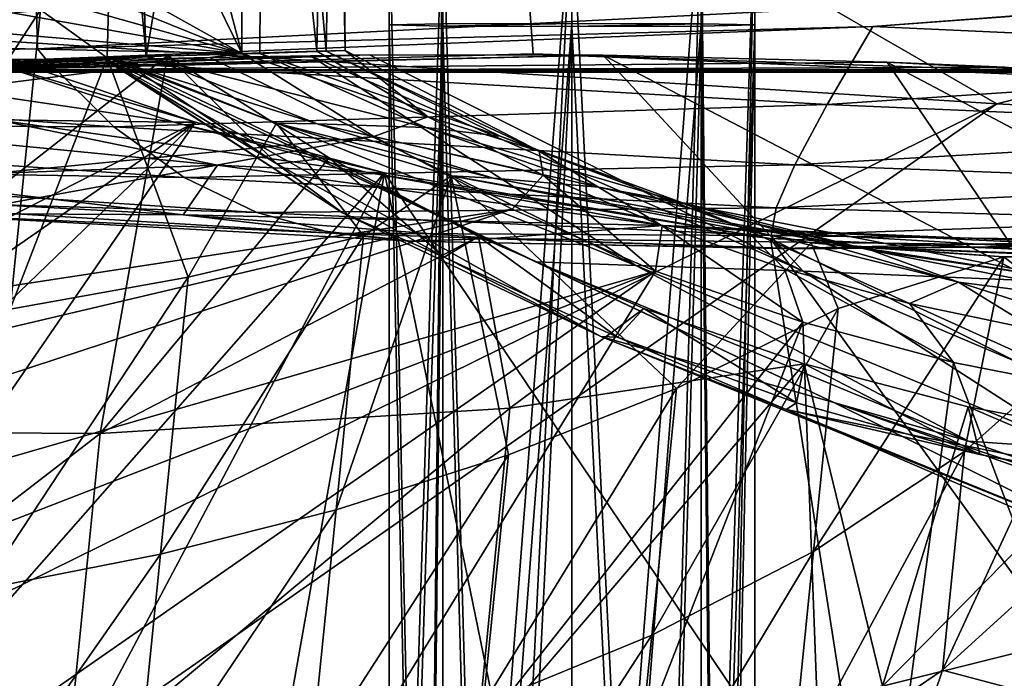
# Model space of a CAD drawing. Header units: metres. Extents: x -1004 to 0, y -808 to 0.
# Tile 31 of 135: x -783 to -742, y -96 to -69. Entities that reach past the tile are written whole.
import ezdxf

# ---------------------------------------------------------------- set-up
doc = ezdxf.new("R2010")
doc.units = ezdxf.units.M

msp = doc.modelspace()

# ---------------------------------------------------------------- linework, layer by layer
at = {"layer": 'top'}
for points in [[(-852.135437, -26.541019, 763.503967), (-872.631714, -30.217983, 763.355225), (-773.775024, -70.220131, 762.568176)], [(-773.775024, -70.220131, 762.568176), (-791.515869, -34.050182, 763.464905), (-852.135437, -26.541019, 763.503967)], [(-872.631714, -30.217983, 763.355225), (-892.118896, -36.872192, 763.13147), (-773.775024, -70.220131, 762.568176)], [(-782.359558, -37.737873, 763.392456), (-791.515869, -34.050182, 763.464905), (-773.775024, -70.220131, 762.568176)], [(-773.775024, -70.220131, 762.568176), (-892.118896, -36.872192, 763.13147), (-910.007324, -46.099503, 762.844849)], [(-773.741089, -41.957493, 763.304749), (-782.359558, -37.737873, 763.392456), (-773.775024, -70.220131, 762.568176)], [(-770.689453, -70.126289, 850.192688), (-770.102051, -41.574966, 878.622253), (-773.741089, -41.957493, 763.304749)], [(-770.304749, -70.124046, 1026.646729), (-772.863892, -41.865013, 1110.782471), (-769.799988, -41.542919, 994.731995)], [(-770.689453, -70.126289, 850.192688), (-769.523926, -70.093506, 938.447083), (-770.102051, -41.574966, 878.622253)], [(-769.523926, -70.093506, 938.447083), (-770.304749, -70.124046, 1026.646729), (-769.799988, -41.542919, 994.731995)], [(-769.523926, -70.093506, 938.447083), (-769.799988, -41.542919, 994.731995), (-770.102051, -41.574966, 878.622253)], [(-772.863892, -41.865013, 1110.782471), (-777.693848, -70.344772, 1202.810547), (-778.724854, -42.481342, 1218.428589)], [(-773.028625, -70.211578, 1114.773193), (-777.693848, -70.344772, 1202.810547), (-772.863892, -41.865013, 1110.782471)], [(-773.775024, -70.220131, 762.568176), (-770.689453, -70.126289, 850.192688), (-773.741089, -41.957493, 763.304749)], [(-770.304749, -70.124046, 1026.646729), (-773.028625, -70.211578, 1114.773193), (-772.863892, -41.865013, 1110.782471)], [(-777.693848, -70.344772, 1202.810547), (-778.947693, -56.701633, 1221.686768), (-778.724854, -42.481342, 1218.428589)], [(-910.007324, -46.099503, 762.844849), (-925.867615, -57.367516, 762.510254), (-773.775024, -70.220131, 762.568176)], [(-782.598877, -52.26717, 2039.088379), (-855.607971, -52.26717, 2044.407715), (-817.188599, -70.142517, 2039.11853)], [(-782.598877, -52.26717, 2039.088379), (-817.188599, -70.142517, 2039.11853), (-782.152588, -70.024574, 2035.889771)], [(-790.978271, -52.26717, 194.345261), (-763.151001, -52.26717, 196.518036), (-789.846069, -70.99144, 201.798431)], [(-789.846069, -70.99144, 201.798431), (-763.151001, -52.26717, 196.518036), (-761.814209, -70.226494, 203.842499)], [(-713.562195, -66.513969, 2026.509155), (-782.598877, -52.26717, 2039.088379), (-782.152588, -70.024574, 2035.889771)], [(-763.151001, -52.26717, 196.518036), (-733.92218, -71.410133, 207.191437), (-761.814209, -70.226494, 203.842499)], [(-733.92218, -71.410133, 207.191437), (-763.151001, -52.26717, 196.518036), (-735.603821, -52.267639, 199.381378)], [(-789.40509, -69.272812, 1224.162231), (-780.742371, -55.531631, 1220.945435), (-782.038818, -68.42308, 1225.251465)], [(-789.40509, -69.272812, 1224.162231), (-788.094421, -56.239334, 1219.673462), (-780.742371, -55.531631, 1220.945435)], [(-778.947693, -56.701633, 1221.686768), (-779.298218, -70.386292, 1226.735352), (-782.038818, -68.42308, 1225.251465)], [(-777.693848, -70.344772, 1202.810547), (-779.298218, -70.386292, 1226.735352), (-778.947693, -56.701633, 1221.686768)], [(-925.867615, -57.367516, 762.510254), (-928.085938, -66.877319, 762.256714), (-773.775024, -70.220131, 762.568176)], [(-713.562195, -66.513969, 2026.509155), (-782.152588, -70.024574, 2035.889771), (-747.862854, -69.107063, 2025.059814)], [(-713.562195, -66.513969, 2026.509155), (-747.862854, -69.107063, 2025.059814), (-713.977295, -66.61467, 2025.059814)], [(-713.977295, -66.61467, 2025.059814), (-747.862854, -69.107063, 2025.059814), (-720.508789, -70.358856, 1944.641846)], [(-773.775024, -70.220131, 762.568176), (-928.085938, -66.877319, 762.256714), (-924.736389, -74.755638, 762.060059)], [(-790.651611, -81.668121, 1230.192383), (-789.40509, -69.272812, 1224.162231), (-782.038818, -68.42308, 1225.251465)], [(-782.038818, -68.42308, 1225.251465), (-783.273315, -80.699333, 1231.08313), (-790.651611, -81.668121, 1230.192383)], [(-782.038818, -68.42308, 1225.251465), (-779.298218, -70.386292, 1226.735352), (-783.273315, -80.699333, 1231.08313)], [(-782.152588, -70.024574, 2035.889771), (-781.811218, -70.446808, 2025.059814), (-747.862854, -69.107063, 2025.059814)], [(-747.862854, -69.107063, 2025.059814), (-781.811218, -70.446808, 2025.059814), (-749.742188, -72.312119, 1944.674561)], [(-747.862854, -69.107063, 2025.059814), (-749.742188, -72.312119, 1944.674561), (-720.508789, -70.358856, 1944.641846)], [(-924.736389, -74.755638, 762.060059), (-913.557251, -87.685875, 761.752014), (-773.775024, -70.220131, 762.568176)], [(-913.557251, -87.685875, 761.752014), (-768.344971, -73.615936, 762.493713), (-773.775024, -70.220131, 762.568176)], [(-782.152588, -70.024574, 2035.889771), (-817.188599, -70.142517, 2039.11853), (-815.785583, -70.632553, 2025.059814)], [(-781.811218, -70.446808, 2025.059814), (-782.152588, -70.024574, 2035.889771), (-815.785583, -70.632553, 2025.059814)], [(-778.877747, -70.375664, 673.609558), (-776.817261, -70.312988, 705.54187), (-797.937805, -71.368134, 684.771912)], [(-776.817261, -70.312988, 705.54187), (-797.711914, -71.399109, 705.021912), (-797.937805, -71.368134, 684.771912)], [(-797.711914, -71.399109, 705.021912), (-776.817261, -70.312988, 705.54187), (-796.471741, -85.703545, 712.733582)], [(-796.471741, -85.703545, 712.733582), (-776.817261, -70.312988, 705.54187), (-779.590332, -85.802582, 713.490051)], [(-758.933716, -70.2892, 497.651794), (-768.524292, -70.276016, 528.877319), (-790.733398, -71.033508, 548.867798)], [(-768.524292, -70.276016, 528.877319), (-770.952148, -70.305038, 538.932739), (-790.733398, -71.033508, 548.867798)], [(-758.933716, -70.2892, 497.651794), (-790.733398, -71.033508, 548.867798), (-789.254517, -70.957382, 433.010498)], [(-790.733398, -71.033508, 548.867798), (-770.952148, -70.305038, 538.932739), (-775.075684, -70.381561, 560.217651)], [(-789.846069, -70.99144, 201.798431), (-761.814209, -70.226494, 203.842499), (-739.89093, -70.982277, 259.0448)], [(-747.274475, -70.566193, 469.129913), (-758.933716, -70.2892, 497.651794), (-789.254517, -70.957382, 433.010498)], [(-776.817261, -70.312988, 705.54187), (-770.181763, -74.497566, 708.144531), (-779.590332, -85.802582, 713.490051)], [(-776.817261, -70.312988, 705.54187), (-778.877747, -70.375664, 673.609558), (-772.333252, -74.737923, 673.609558)], [(-777.693848, -70.344772, 1202.810547), (-773.028625, -70.211578, 1114.773193), (-766.21283, -73.257698, 1114.570557)], [(-770.181763, -74.497566, 708.144531), (-776.817261, -70.312988, 705.54187), (-772.333252, -74.737923, 673.609558)], [(-757.594482, -78.909653, 561.601746), (-775.075684, -70.381561, 560.217651), (-770.952148, -70.305038, 538.932739)], [(-766.129211, -72.819084, 850.110352), (-770.689453, -70.126289, 850.192688), (-773.775024, -70.220131, 762.568176)], [(-773.775024, -70.220131, 762.568176), (-768.344971, -73.615936, 762.493713), (-766.129211, -72.819084, 850.110352)], [(-773.028625, -70.211578, 1114.773193), (-770.304749, -70.124046, 1026.646729), (-763.169373, -73.603325, 1026.427856)], [(-766.21283, -73.257698, 1114.570557), (-773.028625, -70.211578, 1114.773193), (-763.169373, -73.603325, 1026.427856)], [(-770.952148, -70.305038, 538.932739), (-768.524292, -70.276016, 528.877319), (-750.726746, -79.14991, 529.335388)], [(-750.726746, -79.14991, 529.335388), (-757.594482, -78.909653, 561.601746), (-770.952148, -70.305038, 538.932739)], [(-769.523926, -70.093506, 938.447083), (-770.689453, -70.126289, 850.192688), (-766.129211, -72.819084, 850.110352)], [(-770.304749, -70.124046, 1026.646729), (-769.523926, -70.093506, 938.447083), (-761.559692, -74.225342, 938.239746)], [(-763.169373, -73.603325, 1026.427856), (-770.304749, -70.124046, 1026.646729), (-761.559692, -74.225342, 938.239746)], [(-761.559692, -74.225342, 938.239746), (-769.523926, -70.093506, 938.447083), (-766.129211, -72.819084, 850.110352)], [(-750.726746, -79.14991, 529.335388), (-768.524292, -70.276016, 528.877319), (-758.933716, -70.2892, 497.651794)], [(-739.89093, -70.982277, 259.0448), (-761.814209, -70.226494, 203.842499), (-733.92218, -71.410133, 207.191437)], [(-741.187073, -79.543266, 498.002228), (-750.726746, -79.14991, 529.335388), (-758.933716, -70.2892, 497.651794)], [(-758.933716, -70.2892, 497.651794), (-747.274475, -70.566193, 469.129913), (-741.187073, -79.543266, 498.002228)], [(-783.276184, -70.478142, 1278.657349), (-862.28302, -117.144188, 1277.234497), (-775.667236, -73.037552, 1278.610596)], [(-781.811218, -70.446808, 2025.059814), (-815.785583, -70.632553, 2025.059814), (-779.025085, -73.226158, 1944.70752)], [(-815.785583, -70.632553, 2025.059814), (-808.321899, -73.099953, 1944.740601), (-779.025085, -73.226158, 1944.70752)], [(-779.522766, -70.376831, 664.552795), (-778.877747, -70.375664, 673.609558), (-798.247253, -71.33963, 664.527344)], [(-778.877747, -70.375664, 673.609558), (-797.937805, -71.368134, 684.771912), (-798.247253, -71.33963, 664.527344)], [(-798.247253, -71.33963, 664.527344), (-779.50531, -70.389633, 646.458862), (-779.522766, -70.376831, 664.552795)], [(-779.428955, -70.401054, 628.349426), (-779.50531, -70.389633, 646.458862), (-798.247253, -71.33963, 664.527344)], [(-778.922974, -70.457802, 594.461731), (-779.428955, -70.401054, 628.349426), (-798.247253, -71.33963, 664.527344)], [(-778.922974, -70.457802, 594.461731), (-798.247253, -71.33963, 664.527344), (-790.733398, -71.033508, 548.867798)], [(-776.557068, -73.029381, 1290.651978), (-792.847961, -70.633255, 1378.559326), (-784.299805, -70.4991, 1290.743408)], [(-783.838623, -72.931984, 1378.559326), (-792.847961, -70.633255, 1378.559326), (-776.557068, -73.029381, 1290.651978)], [(-775.075684, -70.381561, 560.217651), (-778.922974, -70.457802, 594.461731), (-790.733398, -71.033508, 548.867798)], [(-747.274475, -70.566193, 469.129913), (-789.254517, -70.957382, 433.010498), (-742.449158, -70.780373, 433.010498)], [(-783.276184, -70.478142, 1278.657349), (-775.667236, -73.037552, 1278.610596), (-784.299805, -70.4991, 1290.743408)], [(-775.667236, -73.037552, 1278.610596), (-776.557068, -73.029381, 1290.651978), (-784.299805, -70.4991, 1290.743408)], [(-779.298218, -70.386292, 1226.735352), (-775.969299, -79.386627, 1232.14917), (-783.273315, -80.699333, 1231.08313)], [(-781.811218, -70.446808, 2025.059814), (-779.025085, -73.226158, 1944.70752), (-749.742188, -72.312119, 1944.674561)], [(-778.877747, -70.375664, 673.609558), (-779.522766, -70.376831, 664.552795), (-772.333252, -74.737923, 673.609558)], [(-769.641846, -76.757835, 664.385864), (-779.522766, -70.376831, 664.552795), (-779.50531, -70.389633, 646.458862)], [(-779.522766, -70.376831, 664.552795), (-769.641846, -76.757835, 664.385864), (-772.333252, -74.737923, 673.609558)], [(-779.50531, -70.389633, 646.458862), (-779.428955, -70.401054, 628.349426), (-769.641785, -76.757912, 646.375305)], [(-769.641785, -76.757912, 646.375305), (-769.641846, -76.757835, 664.385864), (-779.50531, -70.389633, 646.458862)], [(-779.428955, -70.401054, 628.349426), (-769.641663, -76.757988, 628.364807), (-769.641785, -76.757912, 646.375305)], [(-769.641663, -76.757988, 628.364807), (-779.428955, -70.401054, 628.349426), (-759.029785, -81.819389, 628.365051)], [(-779.428955, -70.401054, 628.349426), (-749.464905, -84.538696, 628.36499), (-759.029785, -81.819389, 628.365051)], [(-749.464905, -84.538696, 628.36499), (-779.428955, -70.401054, 628.349426), (-761.679749, -78.765968, 594.713684)], [(-761.679749, -78.765968, 594.713684), (-779.428955, -70.401054, 628.349426), (-778.922974, -70.457802, 594.461731)], [(-770.678772, -73.099724, 1202.650879), (-779.298218, -70.386292, 1226.735352), (-777.693848, -70.344772, 1202.810547)], [(-772.347046, -73.072159, 1229.861328), (-779.298218, -70.386292, 1226.735352), (-770.678772, -73.099724, 1202.650879)], [(-779.298218, -70.386292, 1226.735352), (-772.347046, -73.072159, 1229.861328), (-775.969299, -79.386627, 1232.14917)], [(-778.922974, -70.457802, 594.461731), (-775.075684, -70.381561, 560.217651), (-757.594482, -78.909653, 561.601746)], [(-761.679749, -78.765968, 594.713684), (-778.922974, -70.457802, 594.461731), (-757.594482, -78.909653, 561.601746)], [(-770.678772, -73.099724, 1202.650879), (-777.693848, -70.344772, 1202.810547), (-766.21283, -73.257698, 1114.570557)], [(-720.508789, -70.358856, 1944.641846), (-749.742188, -72.312119, 1944.674561), (-726.031189, -73.328491, 1864.058838)], [(-747.274475, -70.566193, 469.129913), (-728.983765, -80.224098, 467.556396), (-741.187073, -79.543266, 498.002228)], [(-747.274475, -70.566193, 469.129913), (-730.940857, -71.413528, 437.901276), (-728.983765, -80.224098, 467.556396)], [(-730.940857, -71.413528, 437.901276), (-747.274475, -70.566193, 469.129913), (-742.449158, -70.780373, 433.010498)], [(-787.771362, -70.8806, 317.038849), (-789.846069, -70.99144, 201.798431), (-739.89093, -70.982277, 259.0448)], [(-742.449158, -70.780373, 433.010498), (-789.254517, -70.957382, 433.010498), (-741.389832, -70.867836, 375.031982)], [(-789.254517, -70.957382, 433.010498), (-787.771362, -70.8806, 317.038849), (-741.389832, -70.867836, 375.031982)], [(-741.389832, -70.867836, 375.031982), (-787.771362, -70.8806, 317.038849), (-740.484741, -70.937241, 317.038696)], [(-787.771362, -70.8806, 317.038849), (-739.89093, -70.982277, 259.0448), (-740.484741, -70.937241, 317.038696)], [(-749.742188, -72.312119, 1944.674561), (-779.025085, -73.226158, 1944.70752), (-751.067322, -74.781822, 1864.116943)], [(-749.742188, -72.312119, 1944.674561), (-751.067322, -74.781822, 1864.116943), (-726.031189, -73.328491, 1864.058838)], [(-862.28302, -117.144188, 1277.234497), (-844.483887, -120.780472, 1277.186401), (-775.667236, -73.037552, 1278.610596)], [(-775.667236, -73.037552, 1278.610596), (-844.483887, -120.780472, 1277.186401), (-827.123901, -122.588264, 1277.184814)], [(-827.123901, -122.588264, 1277.184814), (-809.844666, -122.739594, 1277.226074), (-775.667236, -73.037552, 1278.610596)], [(-809.844666, -122.739594, 1277.226074), (-767.909729, -75.113495, 1278.576782), (-775.667236, -73.037552, 1278.610596)], [(-779.025085, -73.226158, 1944.70752), (-808.321899, -73.099953, 1944.740601), (-776.13916, -75.306992, 1864.176392)], [(-808.321899, -73.099953, 1944.740601), (-801.213257, -74.903366, 1864.237183), (-776.13916, -75.306992, 1864.176392)], [(-792.016479, -73.111588, 1459.830078), (-783.838623, -72.931984, 1378.559326), (-774.767334, -74.803101, 1378.559326)], [(-774.767334, -74.803101, 1378.559326), (-788.821228, -75.31485, 1540.914429), (-792.016479, -73.111588, 1459.830078)], [(-768.673157, -75.087891, 1290.559814), (-774.767334, -74.803101, 1378.559326), (-783.838623, -72.931984, 1378.559326)], [(-768.673157, -75.087891, 1290.559814), (-783.838623, -72.931984, 1378.559326), (-776.557068, -73.029381, 1290.651978)], [(-775.667236, -73.037552, 1278.610596), (-767.909729, -75.113495, 1278.576782), (-776.557068, -73.029381, 1290.651978)], [(-767.909729, -75.113495, 1278.576782), (-768.673157, -75.087891, 1290.559814), (-776.557068, -73.029381, 1290.651978)], [(-772.347046, -73.072159, 1229.861328), (-768.77179, -77.696304, 1233.40625), (-775.969299, -79.386627, 1232.14917)], [(-765.181335, -75.236053, 1233.340698), (-772.347046, -73.072159, 1229.861328), (-763.454285, -75.330315, 1202.48877)], [(-763.454285, -75.330315, 1202.48877), (-772.347046, -73.072159, 1229.861328), (-770.678772, -73.099724, 1202.650879)], [(-772.347046, -73.072159, 1229.861328), (-765.181335, -75.236053, 1233.340698), (-768.77179, -77.696304, 1233.40625)], [(-759.118164, -75.69706, 1114.363159), (-763.454285, -75.330315, 1202.48877), (-770.678772, -73.099724, 1202.650879)], [(-770.678772, -73.099724, 1202.650879), (-766.21283, -73.257698, 1114.570557), (-759.118164, -75.69706, 1114.363159)], [(-768.344971, -73.615936, 762.493713), (-761.396667, -75.208595, 850.025452), (-766.129211, -72.819084, 850.110352)], [(-766.129211, -72.819084, 850.110352), (-761.396667, -75.208595, 850.025452), (-761.559692, -74.225342, 938.239746)], [(-779.025085, -73.226158, 1944.70752), (-776.13916, -75.306992, 1864.176392), (-751.067322, -74.781822, 1864.116943)], [(-766.21283, -73.257698, 1114.570557), (-755.672729, -76.342148, 1026.201782), (-759.118164, -75.69706, 1114.363159)], [(-763.169373, -73.603325, 1026.427856), (-755.672729, -76.342148, 1026.201782), (-766.21283, -73.257698, 1114.570557)], [(-726.031189, -73.328491, 1864.058838), (-751.067322, -74.781822, 1864.116943), (-730.545044, -75.548637, 1783.338013)], [(-913.557251, -87.685875, 761.752014), (-899.529663, -97.551338, 761.531189), (-768.344971, -73.615936, 762.493713)], [(-899.529663, -97.551338, 761.531189), (-762.669861, -76.599174, 762.430603), (-768.344971, -73.615936, 762.493713)], [(-768.344971, -73.615936, 762.493713), (-762.669861, -76.599174, 762.430603), (-761.396667, -75.208595, 850.025452)], [(-761.559692, -74.225342, 938.239746), (-753.126953, -77.410149, 938.023621), (-763.169373, -73.603325, 1026.427856)], [(-753.126953, -77.410149, 938.023621), (-755.672729, -76.342148, 1026.201782), (-763.169373, -73.603325, 1026.427856)], [(-761.396667, -75.208595, 850.025452), (-756.509766, -77.286224, 849.938354), (-761.559692, -74.225342, 938.239746)], [(-761.559692, -74.225342, 938.239746), (-756.509766, -77.286224, 849.938354), (-753.126953, -77.410149, 938.023621)], [(-779.590332, -85.802582, 713.490051), (-770.181763, -74.497566, 708.144531), (-764.059387, -77.724297, 710.560242)], [(-770.181763, -74.497566, 708.144531), (-772.333252, -74.737923, 673.609558), (-765.467407, -78.573502, 673.609558)], [(-772.333252, -74.737923, 673.609558), (-769.641846, -76.757835, 664.385864), (-765.467407, -78.573502, 673.609558)], [(-764.059387, -77.724297, 710.560242), (-770.181763, -74.497566, 708.144531), (-765.467407, -78.573502, 673.609558)], [(-809.844666, -122.739594, 1277.226074), (-792.302734, -121.102142, 1277.314697), (-767.909729, -75.113495, 1278.576782)], [(-776.13916, -75.306992, 1864.176392), (-801.213257, -74.903366, 1864.237183), (-773.14856, -76.735603, 1783.493042)], [(-801.213257, -74.903366, 1864.237183), (-794.452637, -76.096504, 1783.57373), (-773.14856, -76.735603, 1783.493042)], [(-792.302734, -121.102142, 1277.314697), (-775.455261, -117.515228, 1277.452271), (-767.909729, -75.113495, 1278.576782)], [(-776.17688, -76.832863, 1540.834961), (-788.821228, -75.31485, 1540.914429), (-774.767334, -74.803101, 1378.559326)], [(-756.472839, -77.271049, 1378.559326), (-776.17688, -76.832863, 1540.834961), (-774.767334, -74.803101, 1378.559326)], [(-751.067322, -74.781822, 1864.116943), (-776.13916, -75.306992, 1864.176392), (-751.835632, -76.55291, 1783.414307)], [(-767.909729, -75.113495, 1278.576782), (-775.455261, -117.515228, 1277.452271), (-760.325806, -112.016777, 1277.635254)], [(-756.472839, -77.271049, 1378.559326), (-774.767334, -74.803101, 1378.559326), (-768.673157, -75.087891, 1290.559814)], [(-752.067078, -77.79908, 1278.54834), (-756.472839, -77.271049, 1378.559326), (-768.673157, -75.087891, 1290.559814)], [(-767.909729, -75.113495, 1278.576782), (-752.067078, -77.79908, 1278.54834), (-768.673157, -75.087891, 1290.559814)], [(-760.325806, -112.016777, 1277.635254), (-747.82074, -104.864288, 1277.85437), (-767.909729, -75.113495, 1278.576782)], [(-747.82074, -104.864288, 1277.85437), (-752.067078, -77.79908, 1278.54834), (-767.909729, -75.113495, 1278.576782)], [(-751.067322, -74.781822, 1864.116943), (-751.835632, -76.55291, 1783.414307), (-730.545044, -75.548637, 1783.338013)], [(-788.821228, -75.31485, 1540.914429), (-776.17688, -76.832863, 1540.834961), (-805.969971, -75.226891, 1702.867065)], [(-776.17688, -76.832863, 1540.834961), (-788.031494, -76.76545, 1702.772949), (-805.969971, -75.226891, 1702.867065)], [(-776.13916, -75.306992, 1864.176392), (-773.14856, -76.735603, 1783.493042), (-751.835632, -76.55291, 1783.414307)], [(-765.181335, -75.236053, 1233.340698), (-769.902283, -88.93795, 1240.130493), (-768.77179, -77.696304, 1233.40625)], [(-765.181335, -75.236053, 1233.340698), (-762.828125, -86.681183, 1241.246948), (-769.902283, -88.93795, 1240.130493)], [(-748.567383, -78.149933, 1202.161133), (-750.394653, -77.982391, 1241.658325), (-765.181335, -75.236053, 1233.340698)], [(-748.567383, -78.149933, 1202.161133), (-765.181335, -75.236053, 1233.340698), (-763.454285, -75.330315, 1202.48877)], [(-750.394653, -77.982391, 1241.658325), (-755.924866, -83.95459, 1242.533569), (-765.181335, -75.236053, 1233.340698)], [(-755.924866, -83.95459, 1242.533569), (-762.828125, -86.681183, 1241.246948), (-765.181335, -75.236053, 1233.340698)], [(-748.567383, -78.149933, 1202.161133), (-763.454285, -75.330315, 1202.48877), (-759.118164, -75.69706, 1114.363159)], [(-762.669861, -76.599174, 762.430603), (-756.79126, -79.143181, 762.379517), (-761.396667, -75.208595, 850.025452)], [(-761.396667, -75.208595, 850.025452), (-756.79126, -79.143181, 762.379517), (-756.509766, -77.286224, 849.938354)], [(-730.545044, -75.548637, 1783.338013), (-751.835632, -76.55291, 1783.414307), (-734.048218, -77.057281, 1702.506958)], [(-739.967102, -79.456337, 1025.739502), (-748.567383, -78.149933, 1202.161133), (-759.118164, -75.69706, 1114.363159)], [(-755.672729, -76.342148, 1026.201782), (-747.906982, -78.302055, 1025.971436), (-759.118164, -75.69706, 1114.363159)], [(-759.118164, -75.69706, 1114.363159), (-747.906982, -78.302055, 1025.971436), (-739.967102, -79.456337, 1025.739502)], [(-773.14856, -76.735603, 1783.493042), (-794.452637, -76.096504, 1783.57373), (-770.045898, -77.584, 1702.681396)], [(-794.452637, -76.096504, 1783.57373), (-788.031494, -76.76545, 1702.772949), (-770.045898, -77.584, 1702.681396)], [(-744.353821, -79.596565, 937.802124), (-755.672729, -76.342148, 1026.201782), (-753.126953, -77.410149, 938.023621)], [(-747.906982, -78.302055, 1025.971436), (-755.672729, -76.342148, 1026.201782), (-744.353821, -79.596565, 937.802124)], [(-899.529663, -97.551338, 761.531189), (-884.178955, -105.22802, 761.370789), (-762.669861, -76.599174, 762.430603)], [(-884.178955, -105.22802, 761.370789), (-868.094666, -111.231285, 761.255859), (-762.669861, -76.599174, 762.430603)], [(-762.669861, -76.599174, 762.430603), (-868.094666, -111.231285, 761.255859), (-756.79126, -79.143181, 762.379517)], [(-770.045898, -77.584, 1702.681396), (-788.031494, -76.76545, 1702.772949), (-766.824097, -77.91568, 1621.762085)], [(-788.031494, -76.76545, 1702.772949), (-776.17688, -76.832863, 1540.834961), (-766.824097, -77.91568, 1621.762085)], [(-751.835632, -76.55291, 1783.414307), (-773.14856, -76.735603, 1783.493042), (-752.042053, -77.681343, 1702.592773)], [(-773.14856, -76.735603, 1783.493042), (-770.045898, -77.584, 1702.681396), (-752.042053, -77.681343, 1702.592773)], [(-759.029358, -81.819588, 664.257324), (-769.641846, -76.757835, 664.385864), (-769.641785, -76.757912, 646.375305)], [(-769.641846, -76.757835, 664.385864), (-759.029358, -81.819588, 664.257324), (-765.467407, -78.573502, 673.609558)], [(-769.641785, -76.757912, 646.375305), (-769.641663, -76.757988, 628.364807), (-759.029541, -81.819489, 646.311157)], [(-759.029541, -81.819489, 646.311157), (-759.029358, -81.819588, 664.257324), (-769.641785, -76.757912, 646.375305)], [(-769.641663, -76.757988, 628.364807), (-759.029785, -81.819389, 628.365051), (-759.029541, -81.819489, 646.311157)], [(-751.835632, -76.55291, 1783.414307), (-752.042053, -77.681343, 1702.592773), (-734.048218, -77.057281, 1702.506958)], [(-763.478943, -77.805794, 1540.757935), (-776.17688, -76.832863, 1540.834961), (-756.472839, -77.271049, 1378.559326)], [(-766.824097, -77.91568, 1621.762085), (-776.17688, -76.832863, 1540.834961), (-763.478943, -77.805794, 1540.757935)], [(-734.048218, -77.057281, 1702.506958), (-752.042053, -77.681343, 1702.592773), (-736.538635, -77.888519, 1621.589844)], [(-752.042053, -77.681343, 1702.592773), (-770.045898, -77.584, 1702.681396), (-751.681213, -78.21685, 1621.674194)], [(-770.045898, -77.584, 1702.681396), (-766.824097, -77.91568, 1621.762085), (-751.681213, -78.21685, 1621.674194)], [(-738.494141, -78.102058, 1459.596436), (-763.478943, -77.805794, 1540.757935), (-756.472839, -77.271049, 1378.559326)], [(-756.79126, -79.143181, 762.379517), (-750.741516, -81.240654, 762.340454), (-756.509766, -77.286224, 849.938354)], [(-756.509766, -77.286224, 849.938354), (-751.491089, -79.042801, 849.849487), (-753.126953, -77.410149, 938.023621)], [(-756.509766, -77.286224, 849.938354), (-750.741516, -81.240654, 762.340454), (-751.491089, -79.042801, 849.849487)], [(-738.028687, -78.041672, 1378.559326), (-756.472839, -77.271049, 1378.559326), (-736.322388, -78.462746, 1290.189819)], [(-756.472839, -77.271049, 1378.559326), (-752.067078, -77.79908, 1278.54834), (-736.322388, -78.462746, 1290.189819)], [(-756.472839, -77.271049, 1378.559326), (-738.028687, -78.041672, 1378.559326), (-738.494141, -78.102058, 1459.596436)], [(-753.126953, -77.410149, 938.023621), (-751.491089, -79.042801, 849.849487), (-746.364136, -80.469688, 849.759216)], [(-746.364136, -80.469688, 849.759216), (-744.353821, -79.596565, 937.802124), (-753.126953, -77.410149, 938.023621)], [(-779.590332, -85.802582, 713.490051), (-764.059387, -77.724297, 710.560242), (-762.773132, -84.771927, 714.786255)], [(-775.969299, -79.386627, 1232.14917), (-768.77179, -77.696304, 1233.40625), (-777.113159, -90.761482, 1239.171753)], [(-768.77179, -77.696304, 1233.40625), (-769.902283, -88.93795, 1240.130493), (-777.113159, -90.761482, 1239.171753)], [(-766.824097, -77.91568, 1621.762085), (-763.478943, -77.805794, 1540.757935), (-750.750916, -78.232132, 1540.683716)], [(-751.681213, -78.21685, 1621.674194), (-766.824097, -77.91568, 1621.762085), (-750.750916, -78.232132, 1540.683716)], [(-764.059387, -77.724297, 710.560242), (-765.467407, -78.573502, 673.609558), (-758.341064, -81.849113, 673.609558)], [(-757.261597, -80.671951, 713.248047), (-764.059387, -77.724297, 710.560242), (-758.341064, -81.849113, 673.609558)], [(-762.773132, -84.771927, 714.786255), (-764.059387, -77.724297, 710.560242), (-757.261597, -80.671951, 713.248047)], [(-750.750916, -78.232132, 1540.683716), (-763.478943, -77.805794, 1540.757935), (-738.494141, -78.102058, 1459.596436)], [(-749.294861, -80.682724, 1244.015137), (-755.924866, -83.95459, 1242.533569), (-750.394653, -77.982391, 1241.658325)], [(-736.322388, -78.462746, 1290.189819), (-752.067078, -77.79908, 1278.54834), (-735.983337, -78.501709, 1278.572266)], [(-747.82074, -104.864288, 1277.85437), (-738.556946, -96.497581, 1278.096558), (-752.067078, -77.79908, 1278.54834)], [(-738.556946, -96.497581, 1278.096558), (-732.766357, -87.453568, 1278.347412), (-752.067078, -77.79908, 1278.54834)], [(-752.067078, -77.79908, 1278.54834), (-732.766357, -87.453568, 1278.347412), (-735.983337, -78.501709, 1278.572266)], [(-752.042053, -77.681343, 1702.592773), (-751.681213, -78.21685, 1621.674194), (-736.538635, -77.888519, 1621.589844)], [(-736.538635, -77.888519, 1621.589844), (-751.681213, -78.21685, 1621.674194), (-738.016113, -78.111031, 1540.612305)], [(-742.486755, -78.555969, 1247.498779), (-750.394653, -77.982391, 1241.658325), (-748.567383, -78.149933, 1202.161133)], [(-742.486755, -78.555969, 1247.498779), (-749.294861, -80.682724, 1244.015137), (-750.394653, -77.982391, 1241.658325)], [(-751.681213, -78.21685, 1621.674194), (-750.750916, -78.232132, 1540.683716), (-738.016113, -78.111031, 1540.612305)], [(-738.016113, -78.111031, 1540.612305), (-750.750916, -78.232132, 1540.683716), (-738.494141, -78.102058, 1459.596436)], [(-733.426331, -78.71759, 1201.836304), (-742.486755, -78.555969, 1247.498779), (-748.567383, -78.149933, 1202.161133)], [(-729.313721, -78.95005, 1113.524536), (-748.567383, -78.149933, 1202.161133), (-739.967102, -79.456337, 1025.739502)], [(-729.313721, -78.95005, 1113.524536), (-733.426331, -78.71759, 1201.836304), (-748.567383, -78.149933, 1202.161133)], [(-747.906982, -78.302055, 1025.971436), (-735.372375, -80.749969, 937.578369), (-739.967102, -79.456337, 1025.739502)], [(-735.372375, -80.749969, 937.578369), (-747.906982, -78.302055, 1025.971436), (-744.353821, -79.596565, 937.802124)], [(-765.467407, -78.573502, 673.609558), (-759.029358, -81.819588, 664.257324), (-758.341064, -81.849113, 673.609558)], [(-743.932617, -86.11496, 594.983521), (-749.464905, -84.538696, 628.36499), (-761.679749, -78.765968, 594.713684)], [(-743.932617, -86.11496, 594.983521), (-761.679749, -78.765968, 594.713684), (-757.594482, -78.909653, 561.601746)], [(-750.297302, -90.650917, 1250.788086), (-742.486755, -78.555969, 1247.498779), (-744.106689, -86.539146, 1251.944214)], [(-750.297302, -90.650917, 1250.788086), (-749.294861, -80.682724, 1244.015137), (-742.486755, -78.555969, 1247.498779)], [(-744.106689, -86.539146, 1251.944214), (-742.486755, -78.555969, 1247.498779), (-738.558472, -81.608009, 1253.284546)], [(-735.307251, -78.557457, 1254.764648), (-742.486755, -78.555969, 1247.498779), (-733.426331, -78.71759, 1201.836304)], [(-742.486755, -78.555969, 1247.498779), (-735.307251, -78.557457, 1254.764648), (-738.558472, -81.608009, 1253.284546)], [(-868.094666, -111.231285, 761.255859), (-851.557312, -115.849754, 761.178284), (-756.79126, -79.143181, 762.379517)], [(-756.79126, -79.143181, 762.379517), (-851.557312, -115.849754, 761.178284), (-817.701599, -121.494736, 761.118591)], [(-817.701599, -121.494736, 761.118591), (-783.395996, -122.588013, 761.178772), (-756.79126, -79.143181, 762.379517)], [(-783.395996, -122.588013, 761.178772), (-750.741516, -81.240654, 762.340454), (-756.79126, -79.143181, 762.379517)], [(-739.407776, -86.430771, 562.040649), (-757.594482, -78.909653, 561.601746), (-750.726746, -79.14991, 529.335388)], [(-743.932617, -86.11496, 594.983521), (-757.594482, -78.909653, 561.601746), (-739.407776, -86.430771, 562.040649)], [(-751.491089, -79.042801, 849.849487), (-744.554016, -82.897179, 762.313293), (-746.364136, -80.469688, 849.759216)], [(-750.741516, -81.240654, 762.340454), (-744.554016, -82.897179, 762.313293), (-751.491089, -79.042801, 849.849487)], [(-732.336426, -86.952026, 529.793762), (-750.726746, -79.14991, 529.335388), (-741.187073, -79.543266, 498.002228)], [(-732.336426, -86.952026, 529.793762), (-739.407776, -86.430771, 562.040649), (-750.726746, -79.14991, 529.335388)], [(-783.273315, -80.699333, 1231.08313), (-775.969299, -79.386627, 1232.14917), (-784.428589, -92.187149, 1238.358887)], [(-775.969299, -79.386627, 1232.14917), (-777.113159, -90.761482, 1239.171753), (-784.428589, -92.187149, 1238.358887)], [(-744.353821, -79.596565, 937.802124), (-746.364136, -80.469688, 849.759216), (-741.151917, -81.560936, 849.667908)], [(-735.372375, -80.749969, 937.578369), (-744.353821, -79.596565, 937.802124), (-735.877258, -82.311684, 849.575989)], [(-735.877258, -82.311684, 849.575989), (-744.353821, -79.596565, 937.802124), (-741.151917, -81.560936, 849.667908)], [(-757.261597, -80.671951, 713.248047), (-750.680725, -82.944107, 715.855469), (-762.773132, -84.771927, 714.786255)], [(-757.261597, -80.671951, 713.248047), (-758.341064, -81.849113, 673.609558), (-750.995728, -84.550194, 673.609558)], [(-750.680725, -82.944107, 715.855469), (-757.261597, -80.671951, 713.248047), (-750.995728, -84.550194, 673.609558)], [(-755.924866, -83.95459, 1242.533569), (-749.294861, -80.682724, 1244.015137), (-756.942322, -94.071976, 1249.789551)], [(-749.294861, -80.682724, 1244.015137), (-750.297302, -90.650917, 1250.788086), (-756.942322, -94.071976, 1249.789551)], [(-746.364136, -80.469688, 849.759216), (-744.554016, -82.897179, 762.313293), (-738.288574, -84.128868, 762.297363)], [(-746.364136, -80.469688, 849.759216), (-738.288574, -84.128868, 762.297363), (-741.151917, -81.560936, 849.667908)], [(-783.395996, -122.588013, 761.178772), (-766.274536, -121.295616, 761.256653), (-750.741516, -81.240654, 762.340454)], [(-766.274536, -121.295616, 761.256653), (-749.326721, -118.554413, 761.371887), (-750.741516, -81.240654, 762.340454)], [(-750.741516, -81.240654, 762.340454), (-749.326721, -118.554413, 761.371887), (-744.554016, -82.897179, 762.313293)], [(-744.106689, -86.539146, 1251.944214), (-738.558472, -81.608009, 1253.284546), (-745.009949, -95.521423, 1259.30481)], [(-745.009949, -95.521423, 1259.30481), (-738.558472, -81.608009, 1253.284546), (-739.449585, -90.469261, 1259.977051)], [(-759.029541, -81.819489, 646.311157), (-759.029785, -81.819389, 628.365051), (-737.193665, -90.619217, 646.197327)], [(-759.029785, -81.819389, 628.365051), (-737.196838, -90.619446, 628.364868), (-737.193665, -90.619217, 646.197327)], [(-759.029785, -81.819389, 628.365051), (-749.464905, -84.538696, 628.36499), (-737.196838, -90.619446, 628.364868)], [(-737.193665, -90.619217, 646.197327), (-751.418335, -84.825981, 664.181641), (-759.029541, -81.819489, 646.311157)], [(-751.418335, -84.825981, 664.181641), (-759.029358, -81.819588, 664.257324), (-759.029541, -81.819489, 646.311157)], [(-759.029358, -81.819588, 664.257324), (-751.418335, -84.825981, 664.181641), (-758.341064, -81.849113, 673.609558)], [(-758.341064, -81.849113, 673.609558), (-751.418335, -84.825981, 664.181641), (-750.995728, -84.550194, 673.609558)], [(-750.680725, -82.944107, 715.855469), (-764.153748, -98.699051, 724.679321), (-762.773132, -84.771927, 714.786255)], [(-764.153748, -98.699051, 724.679321), (-750.680725, -82.944107, 715.855469), (-747.472656, -96.174759, 725.963257)], [(-750.995728, -84.550194, 673.609558), (-743.469971, -86.666687, 673.609558), (-750.680725, -82.944107, 715.855469)], [(-743.469971, -86.666687, 673.609558), (-743.953491, -84.717865, 718.532715), (-750.680725, -82.944107, 715.855469)], [(-750.680725, -82.944107, 715.855469), (-743.953491, -84.717865, 718.532715), (-747.472656, -96.174759, 725.963257)], [(-749.326721, -118.554413, 761.371887), (-732.772095, -114.02475, 761.532654), (-744.554016, -82.897179, 762.313293)], [(-744.554016, -82.897179, 762.313293), (-732.772095, -114.02475, 761.532654), (-738.288574, -84.128868, 762.297363)], [(-756.942322, -94.071976, 1249.789551), (-763.858582, -96.928154, 1248.922241), (-755.924866, -83.95459, 1242.533569)], [(-763.858582, -96.928154, 1248.922241), (-762.828125, -86.681183, 1241.246948), (-755.924866, -83.95459, 1242.533569)], [(-780.987122, -99.892708, 723.799683), (-779.590332, -85.802582, 713.490051), (-762.773132, -84.771927, 714.786255)], [(-762.773132, -84.771927, 714.786255), (-764.153748, -98.699051, 724.679321), (-780.987122, -99.892708, 723.799683)], [(-751.418335, -84.825981, 664.181641), (-743.469971, -86.666687, 673.609558), (-750.995728, -84.550194, 673.609558)], [(-751.418335, -84.825981, 664.181641), (-710.112427, -102.678787, 663.714111), (-727.893005, -89.576523, 664.057251)], [(-710.112427, -102.678787, 663.714111), (-751.418335, -84.825981, 664.181641), (-737.193665, -90.619217, 646.197327)], [(-751.418335, -84.825981, 664.181641), (-727.893005, -89.576523, 664.057251), (-743.469971, -86.666687, 673.609558)], [(-749.464905, -84.538696, 628.36499), (-718.199829, -95.502716, 628.36499), (-737.196838, -90.619446, 628.364868)], [(-718.199829, -95.502716, 628.36499), (-749.464905, -84.538696, 628.36499), (-725.743347, -92.432007, 595.253418)], [(-749.464905, -84.538696, 628.36499), (-743.932617, -86.11496, 594.983521), (-725.743347, -92.432007, 595.253418)], [(-747.472656, -96.174759, 725.963257), (-743.953491, -84.717865, 718.532715), (-737.394348, -85.940575, 721.168335)], [(-743.469971, -86.666687, 673.609558), (-735.808228, -88.188484, 673.609558), (-743.953491, -84.717865, 718.532715)], [(-735.808228, -88.188484, 673.609558), (-737.394348, -85.940575, 721.168335), (-743.953491, -84.717865, 718.532715)], [(-797.87793, -99.888809, 723.286316), (-796.471741, -85.703545, 712.733582), (-779.590332, -85.802582, 713.490051)], [(-797.87793, -99.888809, 723.286316), (-779.590332, -85.802582, 713.490051), (-780.987122, -99.892708, 723.799683)], [(-747.472656, -96.174759, 725.963257), (-737.394348, -85.940575, 721.168335), (-731.115417, -92.091164, 727.716492)], [(-725.743347, -92.432007, 595.253418), (-743.932617, -86.11496, 594.983521), (-739.407776, -86.430771, 562.040649)], [(-762.828125, -86.681183, 1241.246948), (-770.944031, -99.297356, 1248.169678), (-769.902283, -88.93795, 1240.130493)], [(-763.858582, -96.928154, 1248.922241), (-770.944031, -99.297356, 1248.169678), (-762.828125, -86.681183, 1241.246948)], [(-751.21106, -99.737579, 1258.724854), (-750.297302, -90.650917, 1250.788086), (-744.106689, -86.539146, 1251.944214)], [(-751.21106, -99.737579, 1258.724854), (-744.106689, -86.539146, 1251.944214), (-745.009949, -95.521423, 1259.30481)], [(-727.893005, -89.576523, 664.057251), (-735.808228, -88.188484, 673.609558), (-743.469971, -86.666687, 673.609558)], [(-777.113159, -90.761482, 1239.171753), (-769.902283, -88.93795, 1240.130493), (-778.164673, -101.21743, 1247.52356)], [(-769.902283, -88.93795, 1240.130493), (-770.944031, -99.297356, 1248.169678), (-778.164673, -101.21743, 1247.52356)], [(-739.449585, -90.469261, 1259.977051), (-739.060181, -97.09288, 1267.624634), (-745.009949, -95.521423, 1259.30481)], [(-784.428589, -92.187149, 1238.358887), (-777.113159, -90.761482, 1239.171753), (-785.488281, -102.724968, 1246.975586)], [(-777.113159, -90.761482, 1239.171753), (-778.164673, -101.21743, 1247.52356), (-785.488281, -102.724968, 1246.975586)], [(-757.865173, -103.248802, 1258.223999), (-750.297302, -90.650917, 1250.788086), (-751.21106, -99.737579, 1258.724854)], [(-756.942322, -94.071976, 1249.789551), (-750.297302, -90.650917, 1250.788086), (-757.865173, -103.248802, 1258.223999)], [(-747.472656, -96.174759, 725.963257), (-731.115417, -92.091164, 727.716492), (-731.727112, -98.26152, 732.675415)], [(-757.865173, -103.248802, 1258.223999), (-764.789307, -106.183289, 1257.789063), (-756.942322, -94.071976, 1249.789551)], [(-764.789307, -106.183289, 1257.789063), (-763.858582, -96.928154, 1248.922241), (-756.942322, -94.071976, 1249.789551)], [(-745.009949, -95.521423, 1259.30481), (-748.292542, -105.220383, 1267.624634), (-751.21106, -99.737579, 1258.724854)], [(-739.060181, -97.09288, 1267.624634), (-748.292542, -105.220383, 1267.624634), (-745.009949, -95.521423, 1259.30481)]]:
    msp.add_3dface(points, dxfattribs=at)
at = {"layer": 'top0123411'}
for points in [[(-787.024658, -763.271118, 90), (-994.037292, -10, 90), (-533.424561, -638.481384, 90)], [(-994.037292, -10, 90), (-526.238708, -632.856445, 90), (-533.424561, -638.481384, 90)], [(-10, -10, 90), (-502.018646, -625.846375, 90), (-994.037292, -10, 90)], [(-502.018646, -625.846375, 90), (-510.034576, -626.560547, 90), (-994.037292, -10, 90)], [(-994.037292, -10, 90), (-510.034576, -626.560547, 90), (-518.256042, -628.853394, 90)], [(-518.256042, -628.853394, 90), (-526.238708, -632.856445, 90), (-994.037292, -10, 90)], [(-792.152649, -69.16246, 118.815826), (-759.854309, -62.423103, 141.025833), (-811.396301, -61.038689, 140.855408)], [(-792.152649, -69.16246, 118.815826), (-742.780518, -72.276802, 118.761467), (-759.854309, -62.423103, 141.025833)], [(-742.780518, -72.276802, 118.761467), (-708.299927, -63.549622, 141.152725), (-759.854309, -62.423103, 141.025833)], [(-742.780518, -72.276802, 118.761467), (-693.123474, -74.838211, 118.716751), (-708.299927, -63.549622, 141.152725)], [(-742.780518, -72.276802, 118.761467), (-792.152649, -69.16246, 118.815826), (-933.835571, -166.467499, 117.117363)], [(-693.123474, -74.838211, 118.716751), (-742.780518, -72.276802, 118.761467), (-936.402649, -207.471207, 116.401634)], [(-936.402649, -207.471207, 116.401634), (-742.780518, -72.276802, 118.761467), (-933.835571, -166.467499, 117.117363)], [(-938.29071, -245.358398, 115.740311), (-646.118347, -76.727219, 118.683784), (-693.123474, -74.838211, 118.716751)], [(-938.29071, -245.358398, 115.740311), (-693.123474, -74.838211, 118.716751), (-936.402649, -207.471207, 116.401634)], [(-597.805054, -78.120209, 118.65947), (-646.118347, -76.727219, 118.683784), (-938.29071, -245.358398, 115.740311)], [(-939.738831, -283.879303, 115.067932), (-940.71405, -322.342346, 114.396553), (-597.805054, -78.120209, 118.65947)], [(-940.71405, -322.342346, 114.396553), (-513.875122, -606.131226, 109.443001), (-597.805054, -78.120209, 118.65947)], [(-939.738831, -283.879303, 115.067932), (-597.805054, -78.120209, 118.65947), (-938.29071, -245.358398, 115.740311)]]:
    msp.add_3dface(points, dxfattribs=at)
at = {"layer": 'top0123413'}
for points in [[(-765.520386, -132.349716, 1319.183105), (-767.71582, -133.018692, 1324.479492), (-765.519165, -63.762852, 1319.780396)], [(-767.71582, -133.018692, 1324.479492), (-767.71582, -63.809132, 1325.083496), (-765.519165, -63.762852, 1319.780396)], [(-765.519165, -63.855412, 1330.386597), (-767.71582, -63.809132, 1325.083496), (-766.24707, -132.613617, 1328.941284)], [(-767.71582, -63.809132, 1325.083496), (-767.71582, -133.018692, 1324.479492), (-766.24707, -132.613617, 1328.941284)], [(-765.519165, -63.855412, 1330.386597), (-766.24707, -132.613617, 1328.941284), (-763.606689, -132.102036, 1331.17749)], [(-760.21582, -131.741089, 1316.990356), (-765.520386, -132.349716, 1319.183105), (-760.21582, -63.743683, 1317.58374)], [(-765.520386, -132.349716, 1319.183105), (-765.519165, -63.762852, 1319.780396), (-760.21582, -63.743683, 1317.58374)], [(-760.21582, -63.87458, 1332.583252), (-765.519165, -63.855412, 1330.386597), (-763.606689, -132.102036, 1331.17749)], [(-760.21582, -131.741089, 1316.990356), (-760.21582, -63.743683, 1317.58374), (-754.912537, -63.762852, 1319.780396)], [(-754.911255, -132.349716, 1319.183105), (-760.21582, -131.741089, 1316.990356), (-754.912537, -63.762852, 1319.780396)], [(-754.912537, -63.855412, 1330.386597), (-760.21582, -63.87458, 1332.583252), (-756.824951, -132.102066, 1331.17749)], [(-754.18457, -132.613617, 1328.941162), (-754.912537, -63.855412, 1330.386597), (-756.824951, -132.102066, 1331.17749)], [(-754.911255, -132.349716, 1319.183105), (-754.912537, -63.762852, 1319.780396), (-752.71582, -63.809132, 1325.083496)], [(-752.71582, -63.809132, 1325.083496), (-754.912537, -63.855412, 1330.386597), (-754.18457, -132.613617, 1328.941162)], [(-752.71582, -133.018692, 1324.479492), (-754.911255, -132.349716, 1319.183105), (-752.71582, -63.809132, 1325.083496)], [(-752.71582, -133.018692, 1324.479492), (-752.71582, -63.809132, 1325.083496), (-754.18457, -132.613617, 1328.941162)], [(-760.21582, -63.87458, 1332.583252), (-763.606689, -132.102036, 1331.17749), (-760.21582, -131.871994, 1331.989868)], [(-756.824951, -132.102066, 1331.17749), (-760.21582, -63.87458, 1332.583252), (-760.21582, -131.871994, 1331.989868)], [(-765.520386, -137.585632, 1919.160278), (-767.71582, -138.254608, 1924.456665), (-765.519165, -68.998772, 1919.757568)], [(-767.71582, -138.254608, 1924.456665), (-767.71582, -69.045052, 1925.060669), (-765.519165, -68.998772, 1919.757568)], [(-765.519165, -68.998772, 1919.757568), (-767.71582, -69.045052, 1925.060669), (-765.519165, -69.091331, 1930.36377)], [(-765.519165, -69.091331, 1930.36377), (-767.71582, -69.045052, 1925.060669), (-766.24707, -137.849533, 1928.918457)], [(-767.71582, -69.045052, 1925.060669), (-767.71582, -138.254608, 1924.456665), (-766.24707, -137.849533, 1928.918457)], [(-765.519165, -69.091331, 1930.36377), (-766.24707, -137.849533, 1928.918457), (-763.606689, -137.337952, 1931.154663)], [(-760.21582, -136.97702, 1916.967529), (-765.520386, -137.585632, 1919.160278), (-760.21582, -68.979607, 1917.560913)], [(-765.520386, -137.585632, 1919.160278), (-765.519165, -68.998772, 1919.757568), (-760.21582, -68.979607, 1917.560913)], [(-760.21582, -68.979607, 1917.560913), (-765.519165, -69.091331, 1930.36377), (-760.21582, -69.110504, 1932.560425)], [(-760.21582, -68.979607, 1917.560913), (-765.519165, -68.998772, 1919.757568), (-765.519165, -69.091331, 1930.36377)], [(-760.21582, -69.110504, 1932.560425), (-765.519165, -69.091331, 1930.36377), (-763.606689, -137.337952, 1931.154663)], [(-760.21582, -69.110504, 1932.560425), (-763.606689, -137.337952, 1931.154663), (-760.21582, -137.10791, 1931.966919)], [(-760.21582, -136.97702, 1916.967529), (-760.21582, -68.979607, 1917.560913), (-754.912537, -68.998772, 1919.757568)], [(-754.912537, -68.998772, 1919.757568), (-760.21582, -68.979607, 1917.560913), (-760.21582, -69.110504, 1932.560425)], [(-754.911255, -137.585632, 1919.160278), (-760.21582, -136.97702, 1916.967529), (-754.912537, -68.998772, 1919.757568)], [(-754.912537, -68.998772, 1919.757568), (-760.21582, -69.110504, 1932.560425), (-754.912537, -69.091331, 1930.36377)], [(-754.912537, -69.091331, 1930.36377), (-760.21582, -69.110504, 1932.560425), (-756.824951, -137.337982, 1931.154541)], [(-756.824951, -137.337982, 1931.154541), (-760.21582, -69.110504, 1932.560425), (-760.21582, -137.10791, 1931.966919)], [(-754.18457, -137.849548, 1928.918335), (-754.912537, -69.091331, 1930.36377), (-756.824951, -137.337982, 1931.154541)], [(-754.911255, -137.585632, 1919.160278), (-754.912537, -68.998772, 1919.757568), (-752.71582, -69.045052, 1925.060669)], [(-752.71582, -69.045052, 1925.060669), (-754.912537, -68.998772, 1919.757568), (-754.912537, -69.091331, 1930.36377)], [(-752.71582, -69.045052, 1925.060669), (-754.912537, -69.091331, 1930.36377), (-754.18457, -137.849548, 1928.918335)], [(-752.71582, -138.254608, 1924.456665), (-754.911255, -137.585632, 1919.160278), (-752.71582, -69.045052, 1925.060669)], [(-752.71582, -138.254608, 1924.456665), (-752.71582, -69.045052, 1925.060669), (-754.18457, -137.849548, 1928.918335)]]:
    msp.add_3dface(points, dxfattribs=at)

doc.saveas('drawing.dxf')
